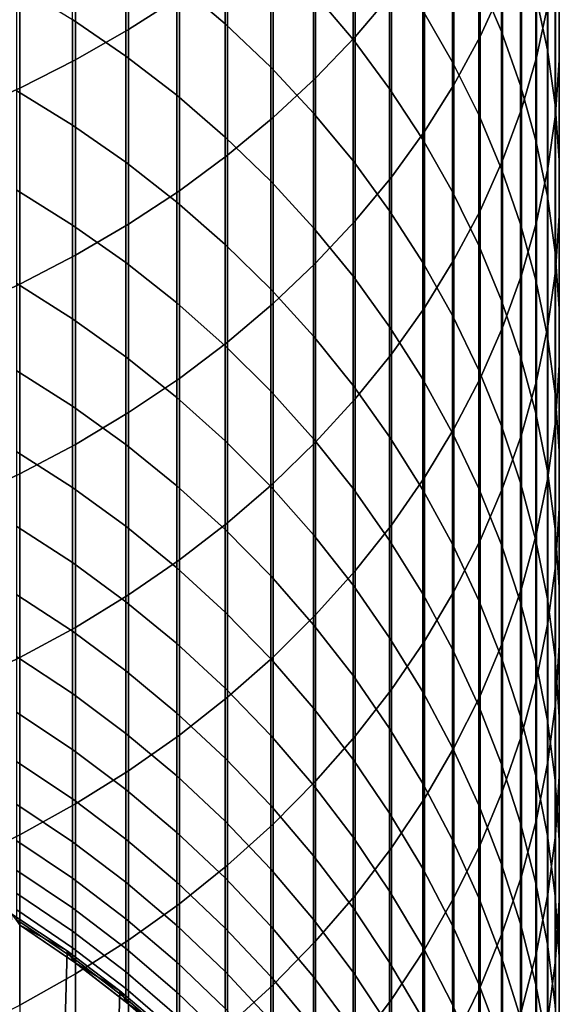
# Model space of a CAD drawing. Header units: metres. Extents: x -28 to 70, y -212 to 28.
# Tile 42 of 239: x 6.46 to 11.95, y -190.76 to -180.75. Entities that reach past the tile are written whole.
import ezdxf

# ---------------------------------------------------------------- set-up
doc = ezdxf.new("R2010")
doc.units = ezdxf.units.M
doc.layers.add('solid_10_261_102_XXX', color=7, linetype='CONTINUOUS')

msp = doc.modelspace()

# ---------------------------------------------------------------- linework, layer by layer
at = {"layer": 'solid_10_261_102_XXX'}
for points in [[(7.57031, -178.815155, 389.949921), (7.57031, -180.852112, 387.76889), (8.086323, -180.520752, 387.467773), (8.086323, -178.492142, 389.639893)], [(9.870549, -178.99437, 386.08078), (9.870549, -180.925568, 383.896271), (10.239358, -180.489563, 383.521332), (10.239358, -178.568756, 385.694031)], [(11.14072, -179.095886, 382.322754), (11.14072, -180.924393, 380.136871), (11.369547, -180.425064, 379.730652), (11.369547, -178.607834, 381.903015)], [(7.029555, -179.116364, 390.239044), (7.029555, -181.161102, 388.049652), (7.57031, -180.852112, 387.76889), (7.57031, -178.815155, 389.949921)], [(11.358356, -179.41423, 368.746918), (11.358356, -180.871811, 366.557404), (11.127584, -180.331741, 366.208435), (11.127584, -178.883896, 368.383301)], [(11.715095, -179.40007, 378.896759), (11.715095, -181.134903, 376.703857), (11.830687, -180.601181, 376.293365), (11.830687, -178.877777, 378.471832)], [(9.469481, -179.403671, 386.452728), (9.469481, -181.344879, 384.256897), (9.870549, -180.925568, 383.896271), (9.870549, -178.99437, 386.08078)], [(11.825533, -179.509979, 372.067383), (11.825533, -181.058228, 369.874023), (11.707903, -180.503174, 369.4935), (11.707903, -178.965546, 371.671814)], [(11.945621, -179.522415, 375.463623), (11.945621, -181.163422, 373.268677), (11.944586, -180.610718, 372.867126), (11.944586, -178.980896, 375.047119)], [(6.465825, -179.394775, 390.506287), (6.465825, -181.446716, 388.309204), (7.029555, -181.161102, 388.049652), (7.029555, -179.116364, 390.239044)], [(10.875484, -179.573212, 382.733246), (10.875484, -181.412766, 380.53421), (11.14072, -180.924393, 380.136871), (11.14072, -179.095886, 382.322754)], [(8.550674, -179.580811, 359.76416), (8.550674, -180.792969, 357.573456), (8.059649, -180.374252, 357.349182), (8.059649, -179.168381, 359.528534)], [(9.850112, -179.660995, 362.74292), (9.850112, -180.954483, 360.54892), (9.447371, -180.475327, 360.275177), (9.447371, -179.189499, 362.456207)], [(10.860441, -179.803619, 365.867157), (10.860441, -181.182388, 363.668121), (10.557803, -180.659073, 363.349884), (10.557803, -179.2892, 365.53476)], [(5.880963, -179.649506, 390.750763), (5.880963, -181.708023, 388.546631), (6.465825, -181.446716, 388.309204), (6.465825, -179.394775, 390.506287)], [(9.037462, -179.795349, 386.808624), (9.037462, -181.74614, 384.60199), (9.469481, -181.344879, 384.256897), (9.469481, -179.403671, 386.452728)], [(11.552008, -179.95459, 369.117371), (11.552008, -181.422073, 366.912964), (11.358356, -180.871811, 366.557404), (11.358356, -179.41423, 368.746918)], [(11.561213, -179.916397, 379.316803), (11.561213, -181.662506, 377.10965), (11.715095, -181.134903, 376.703857), (11.715095, -179.40007, 378.896759)], [(11.904513, -180.058975, 372.466248), (11.904513, -181.617905, 370.257751), (11.825533, -181.058228, 369.874023), (11.825533, -179.509979, 372.067383)], [(11.907613, -180.06311, 375.879486), (11.907613, -181.715256, 373.669617), (11.945621, -181.163422, 373.268677), (11.945621, -179.522415, 375.463623)], [(7.542284, -179.980957, 357.13855), (7.542284, -181.121246, 354.937897), (7.000267, -180.74942, 354.751617), (7.000267, -179.614365, 356.9422)], [(9.013752, -180.016937, 360.013306), (9.013752, -181.235733, 357.810608), (8.550674, -180.792969, 357.573456), (8.550674, -179.580811, 359.76416)], [(10.574701, -180.038284, 383.133209), (10.574701, -181.88858, 380.921295), (10.875484, -181.412766, 380.53421), (10.875484, -179.573212, 382.733246)], [(10.22066, -180.151398, 363.041138), (10.22066, -181.452835, 360.833649), (9.850112, -180.954483, 360.54892), (9.850112, -179.660995, 362.74292)], [(8.575907, -180.168121, 387.147339), (8.575907, -182.128021, 384.930389), (9.037462, -181.74614, 384.60199), (9.037462, -179.795349, 386.808624)], [(11.127584, -180.331741, 366.208435), (11.127584, -181.719635, 363.994812), (10.860441, -181.182388, 363.668121), (10.860441, -179.803619, 365.867157)], [(11.369547, -180.425064, 379.730652), (11.369547, -182.182281, 377.50943), (11.561213, -181.662506, 377.10965), (11.561213, -179.916397, 379.316803)], [(11.707903, -180.503174, 369.4935), (11.707903, -181.980743, 367.273956), (11.552008, -181.422073, 366.912964), (11.552008, -179.95459, 369.117371)], [(8.059649, -180.374252, 357.349182), (8.059649, -181.520142, 355.137726), (7.542284, -181.121246, 354.937897), (7.542284, -179.980957, 357.13855)], [(9.447371, -180.475327, 360.275177), (9.447371, -181.701111, 358.059875), (9.013752, -181.235733, 357.810608), (9.013752, -180.016937, 360.013306)], [(10.239358, -180.489563, 383.521332), (10.239358, -182.350296, 381.296936), (10.574701, -181.88858, 380.921295), (10.574701, -180.038284, 383.133209)], [(11.944586, -180.610718, 372.867126), (11.944586, -182.180389, 370.643402), (11.904513, -181.617905, 370.257751), (11.904513, -180.058975, 372.466248)], [(10.557803, -180.659073, 363.349884), (10.557803, -181.968765, 361.128387), (10.22066, -181.452835, 360.833649), (10.22066, -180.151398, 363.041138)], [(11.830687, -180.601181, 376.293365), (11.830687, -182.26445, 374.068604), (11.907613, -181.715256, 373.669617), (11.907613, -180.06311, 375.879486)], [(8.086323, -180.520752, 387.467773), (8.086323, -182.489273, 385.241089), (8.575907, -182.128021, 384.930389), (8.575907, -180.168121, 387.147339)], [(11.358356, -180.871811, 366.557404), (11.358356, -182.269043, 364.328918), (11.127584, -181.719635, 363.994812), (11.127584, -180.331741, 366.208435)], [(7.000267, -180.74942, 354.751617), (7.000267, -181.824219, 352.530884), (6.435371, -181.476135, 352.368256), (6.435371, -180.405914, 354.579529)], [(8.550674, -180.792969, 357.573456), (8.550674, -181.944824, 355.350464), (8.059649, -181.520142, 355.137726), (8.059649, -180.374252, 357.349182)], [(11.14072, -180.924393, 380.136871), (11.14072, -182.69252, 377.901886), (11.369547, -182.182281, 377.50943), (11.369547, -180.425064, 379.730652)], [(7.57031, -180.852112, 387.76889), (7.57031, -182.828735, 385.53302), (8.086323, -182.489273, 385.241089), (8.086323, -180.520752, 387.467773)], [(9.850112, -180.954483, 360.54892), (9.850112, -182.187561, 358.320404), (9.447371, -181.701111, 358.059875), (9.447371, -180.475327, 360.275177)], [(9.870549, -180.925568, 383.896271), (9.870549, -182.796387, 381.659851), (10.239358, -182.350296, 381.296936), (10.239358, -180.489563, 383.521332)], [(11.825533, -181.058228, 369.874023), (11.825533, -182.545975, 367.639221), (11.707903, -181.980743, 367.273956), (11.707903, -180.503174, 369.4935)], [(10.860441, -181.182388, 363.668121), (10.860441, -182.50058, 361.43222), (10.557803, -181.968765, 361.128387), (10.557803, -180.659073, 363.349884)], [(11.715095, -181.134903, 376.703857), (11.715095, -182.809174, 374.464386), (11.830687, -182.26445, 374.068604), (11.830687, -180.601181, 376.293365)], [(11.945621, -181.163422, 373.268677), (11.945621, -182.743851, 371.029724), (11.944586, -182.180389, 370.643402), (11.944586, -180.610718, 372.867126)], [(7.542284, -181.121246, 354.937897), (7.542284, -182.200989, 352.706909), (7.000267, -181.824219, 352.530884), (7.000267, -180.74942, 354.751617)], [(7.029555, -181.161102, 388.049652), (7.029555, -183.145279, 385.805237), (7.57031, -182.828735, 385.53302), (7.57031, -180.852112, 387.76889)], [(9.013752, -181.235733, 357.810608), (9.013752, -182.393906, 355.575439), (8.550674, -181.944824, 355.350464), (8.550674, -180.792969, 357.573456)], [(9.469481, -181.344879, 384.256897), (9.469481, -183.225388, 382.008881), (9.870549, -182.796387, 381.659851), (9.870549, -180.925568, 383.896271)], [(10.22066, -181.452835, 360.833649), (10.22066, -182.693512, 358.5914), (9.850112, -182.187561, 358.320404), (9.850112, -180.954483, 360.54892)], [(10.875484, -181.412766, 380.53421), (10.875484, -183.191559, 378.285706), (11.14072, -182.69252, 377.901886), (11.14072, -180.924393, 380.136871)], [(11.552008, -181.422073, 366.912964), (11.552008, -182.828812, 364.669312), (11.358356, -182.269043, 364.328918), (11.358356, -180.871811, 366.557404)], [(11.904513, -181.617905, 370.257751), (11.904513, -183.115921, 368.007507), (11.825533, -182.545975, 367.639221), (11.825533, -181.058228, 369.874023)], [(8.059649, -181.520142, 355.137726), (8.059649, -182.605194, 352.895782), (7.542284, -182.200989, 352.706909), (7.542284, -181.121246, 354.937897)], [(11.561213, -181.662506, 377.10965), (11.561213, -183.347672, 374.855621), (11.715095, -182.809174, 374.464386), (11.715095, -181.134903, 376.703857)], [(6.465825, -181.446716, 388.309204), (6.465825, -183.437866, 386.056885), (7.029555, -183.145279, 385.805237), (7.029555, -181.161102, 388.049652)], [(9.447371, -181.701111, 358.059875), (9.447371, -182.865921, 355.81189), (9.013752, -182.393906, 355.575439), (9.013752, -181.235733, 357.810608)], [(11.127584, -181.719635, 363.994812), (11.127584, -183.046539, 361.74411), (10.860441, -182.50058, 361.43222), (10.860441, -181.182388, 363.668121)], [(11.907613, -181.715256, 373.669617), (11.907613, -183.306442, 371.415436), (11.945621, -182.743851, 371.029724), (11.945621, -181.163422, 373.268677)], [(9.037462, -181.74614, 384.60199), (9.037462, -183.635925, 382.342865), (9.469481, -183.225388, 382.008881), (9.469481, -181.344879, 384.256897)], [(5.880963, -181.708023, 388.546631), (5.880963, -183.705566, 386.287079), (6.465825, -183.437866, 386.056885), (6.465825, -181.446716, 388.309204)], [(10.557803, -181.968765, 361.128387), (10.557803, -183.2173, 358.871948), (10.22066, -182.693512, 358.5914), (10.22066, -181.452835, 360.833649)], [(10.574701, -181.88858, 380.921295), (10.574701, -183.67778, 378.659668), (10.875484, -183.191559, 378.285706), (10.875484, -181.412766, 380.53421)], [(11.707903, -181.980743, 367.273956), (11.707903, -183.397125, 365.014923), (11.552008, -182.828812, 364.669312), (11.552008, -181.422073, 366.912964)], [(7.000267, -181.824219, 352.530884), (7.000267, -182.837967, 350.281616), (6.435371, -182.485565, 350.12854), (6.435371, -181.476135, 352.368256)], [(8.550674, -181.944824, 355.350464), (8.550674, -183.035538, 353.096832), (8.059649, -182.605194, 352.895782), (8.059649, -181.520142, 355.137726)], [(11.944586, -182.180389, 370.643402), (11.944586, -183.688736, 368.377625), (11.904513, -183.115921, 368.007507), (11.904513, -181.617905, 370.257751)], [(8.575907, -182.128021, 384.930389), (8.575907, -184.026627, 382.660736), (9.037462, -183.635925, 382.342865), (9.037462, -181.74614, 384.60199)], [(9.850112, -182.187561, 358.320404), (9.850112, -183.359299, 356.059052), (9.447371, -182.865921, 355.81189), (9.447371, -181.701111, 358.059875)], [(11.358356, -182.269043, 364.328918), (11.358356, -183.604874, 362.06308), (11.127584, -183.046539, 361.74411), (11.127584, -181.719635, 363.994812)], [(11.369547, -182.182281, 377.50943), (11.369547, -183.878174, 375.241058), (11.561213, -183.347672, 374.855621), (11.561213, -181.662506, 377.10965)], [(11.830687, -182.26445, 374.068604), (11.830687, -183.866318, 371.799286), (11.907613, -183.306442, 371.415436), (11.907613, -181.715256, 373.669617)], [(7.542284, -182.200989, 352.706909), (7.542284, -183.219391, 350.447296), (7.000267, -182.837967, 350.281616), (7.000267, -181.824219, 352.530884)], [(9.013752, -182.393906, 355.575439), (9.013752, -183.490601, 353.309479), (8.550674, -183.035538, 353.096832), (8.550674, -181.944824, 355.350464)], [(10.239358, -182.350296, 381.296936), (10.239358, -184.149582, 379.022552), (10.574701, -183.67778, 378.659668), (10.574701, -181.88858, 380.921295)], [(10.860441, -182.50058, 361.43222), (10.860441, -183.757202, 359.161133), (10.557803, -183.2173, 358.871948), (10.557803, -181.968765, 361.128387)], [(11.825533, -182.545975, 367.639221), (11.825533, -183.972122, 365.364594), (11.707903, -183.397125, 365.014923), (11.707903, -181.980743, 367.273956)], [(8.086323, -182.489273, 385.241089), (8.086323, -184.39624, 382.961426), (8.575907, -184.026627, 382.660736), (8.575907, -182.128021, 384.930389)], [(8.059649, -182.605194, 352.895782), (8.059649, -183.628616, 350.625031), (7.542284, -183.219391, 350.447296), (7.542284, -182.200989, 352.706909)], [(10.22066, -182.693512, 358.5914), (10.22066, -183.872467, 356.316132), (9.850112, -183.359299, 356.059052), (9.850112, -182.187561, 358.320404)], [(11.14072, -182.69252, 377.901886), (11.14072, -184.398941, 375.619415), (11.369547, -183.878174, 375.241058), (11.369547, -182.182281, 377.50943)], [(11.945621, -182.743851, 371.029724), (11.945621, -184.262543, 368.748413), (11.944586, -183.688736, 368.377625), (11.944586, -182.180389, 370.643402)], [(9.870549, -182.796387, 381.659851), (9.870549, -184.605408, 379.373138), (10.239358, -184.149582, 379.022552), (10.239358, -182.350296, 381.296936)], [(11.552008, -182.828812, 364.669312), (11.552008, -184.173737, 362.388062), (11.358356, -183.604874, 362.06308), (11.358356, -182.269043, 364.328918)], [(11.715095, -182.809174, 374.464386), (11.715095, -184.421661, 372.180023), (11.830687, -183.866318, 371.799286), (11.830687, -182.26445, 374.068604)], [(9.447371, -182.865921, 355.81189), (9.447371, -183.968887, 353.532928), (9.013752, -183.490601, 353.309479), (9.013752, -182.393906, 355.575439)], [(7.000267, -182.837967, 350.281616), (7.000267, -183.789886, 348.005463), (6.435371, -183.433426, 347.862091), (6.435371, -182.485565, 350.12854)], [(7.57031, -182.828735, 385.53302), (7.57031, -184.743546, 383.243988), (8.086323, -184.39624, 382.961426), (8.086323, -182.489273, 385.241089)], [(11.127584, -183.046539, 361.74411), (11.127584, -184.311493, 359.458008), (10.860441, -183.757202, 359.161133), (10.860441, -182.50058, 361.43222)], [(11.904513, -183.115921, 368.007507), (11.904513, -184.551926, 365.717163), (11.825533, -183.972122, 365.364594), (11.825533, -182.545975, 367.639221)], [(8.550674, -183.035538, 353.096832), (8.550674, -184.064285, 350.81427), (8.059649, -183.628616, 350.625031), (8.059649, -182.605194, 352.895782)], [(10.557803, -183.2173, 358.871948), (10.557803, -184.403717, 356.582245), (10.22066, -183.872467, 356.316132), (10.22066, -182.693512, 358.5914)], [(10.875484, -183.191559, 378.285706), (10.875484, -184.908279, 375.989471), (11.14072, -184.398941, 375.619415), (11.14072, -182.69252, 377.901886)], [(11.907613, -183.306442, 371.415436), (11.907613, -184.835449, 369.118622), (11.945621, -184.262543, 368.748413), (11.945621, -182.743851, 371.029724)], [(7.542284, -183.219391, 350.447296), (7.542284, -184.175705, 348.160675), (7.000267, -183.789886, 348.005463), (7.000267, -182.837967, 350.281616)], [(7.029555, -183.145279, 385.805237), (7.029555, -185.067398, 383.507477), (7.57031, -184.743546, 383.243988), (7.57031, -182.828735, 385.53302)], [(9.469481, -183.225388, 382.008881), (9.469481, -185.043793, 379.710327), (9.870549, -184.605408, 379.373138), (9.870549, -182.796387, 381.659851)], [(11.707903, -183.397125, 365.014923), (11.707903, -184.751282, 362.718018), (11.552008, -184.173737, 362.388062), (11.552008, -182.828812, 364.669312)], [(11.561213, -183.347672, 374.855621), (11.561213, -184.970627, 372.556396), (11.715095, -184.421661, 372.180023), (11.715095, -182.809174, 374.464386)], [(9.850112, -183.359299, 356.059052), (9.850112, -184.468842, 353.766541), (9.447371, -183.968887, 353.532928), (9.447371, -182.865921, 355.81189)], [(9.013752, -183.490601, 353.309479), (9.013752, -184.524979, 351.014374), (8.550674, -184.064285, 350.81427), (8.550674, -183.035538, 353.096832)], [(11.358356, -183.604874, 362.06308), (11.358356, -184.878311, 359.761597), (11.127584, -184.311493, 359.458008), (11.127584, -183.046539, 361.74411)], [(6.465825, -183.437866, 386.056885), (6.465825, -185.36676, 383.751007), (7.029555, -185.067398, 383.507477), (7.029555, -183.145279, 385.805237)], [(11.944586, -183.688736, 368.377625), (11.944586, -185.134628, 366.071533), (11.904513, -184.551926, 365.717163), (11.904513, -183.115921, 368.007507)], [(8.059649, -183.628616, 350.625031), (8.059649, -184.58963, 348.327179), (7.542284, -184.175705, 348.160675), (7.542284, -183.219391, 350.447296)], [(9.037462, -183.635925, 382.342865), (9.037462, -185.463287, 380.03299), (9.469481, -185.043793, 379.710327), (9.469481, -183.225388, 382.008881)], [(10.860441, -183.757202, 359.161133), (10.860441, -184.951324, 356.856598), (10.557803, -184.403717, 356.582245), (10.557803, -183.2173, 358.871948)], [(10.574701, -183.67778, 378.659668), (10.574701, -185.404526, 376.350037), (10.875484, -184.908279, 375.989471), (10.875484, -183.191559, 378.285706)], [(10.22066, -183.872467, 356.316132), (10.22066, -184.988831, 354.009491), (9.850112, -184.468842, 353.766541), (9.850112, -183.359299, 356.059052)], [(11.369547, -183.878174, 375.241058), (11.369547, -185.511459, 372.927216), (11.561213, -184.970627, 372.556396), (11.561213, -183.347672, 374.855621)], [(11.830687, -183.866318, 371.799286), (11.830687, -185.405609, 369.48703), (11.907613, -184.835449, 369.118622), (11.907613, -183.306442, 371.415436)], [(5.880963, -183.705566, 386.287079), (5.880963, -185.64064, 383.973846), (6.465825, -185.36676, 383.751007), (6.465825, -183.437866, 386.056885)], [(7.000267, -183.789886, 348.005463), (7.000267, -184.679276, 345.704193), (6.435371, -184.319046, 345.570587), (6.435371, -183.433426, 347.862091)], [(11.825533, -183.972122, 365.364594), (11.825533, -185.335617, 363.051849), (11.707903, -184.751282, 362.718018), (11.707903, -183.397125, 365.014923)], [(9.447371, -183.968887, 353.532928), (9.447371, -185.009186, 351.224701), (9.013752, -184.524979, 351.014374), (9.013752, -183.490601, 353.309479)], [(8.550674, -184.064285, 350.81427), (8.550674, -185.030304, 348.504456), (8.059649, -184.58963, 348.327179), (8.059649, -183.628616, 350.625031)], [(8.575907, -184.026627, 382.660736), (8.575907, -185.862534, 380.340057), (9.037462, -185.463287, 380.03299), (9.037462, -183.635925, 382.342865)], [(11.552008, -184.173737, 362.388062), (11.552008, -185.455841, 360.070953), (11.358356, -184.878311, 359.761597), (11.358356, -183.604874, 362.06308)], [(10.239358, -184.149582, 379.022552), (10.239358, -185.886063, 376.69989), (10.574701, -185.404526, 376.350037), (10.574701, -183.67778, 378.659668)], [(11.127584, -184.311493, 359.458008), (11.127584, -185.513504, 357.138214), (10.860441, -184.951324, 356.856598), (10.860441, -183.757202, 359.161133)], [(11.945621, -184.262543, 368.748413), (11.945621, -185.718353, 366.426483), (11.944586, -185.134628, 366.071533), (11.944586, -183.688736, 368.377625)], [(7.542284, -184.175705, 348.160675), (7.542284, -185.069183, 345.848785), (7.000267, -184.679276, 345.704193), (7.000267, -183.789886, 348.005463)], [(10.557803, -184.403717, 356.582245), (10.557803, -185.527161, 354.261017), (10.22066, -184.988831, 354.009491), (10.22066, -183.872467, 356.316132)], [(11.14072, -184.398941, 375.619415), (11.14072, -186.042374, 373.291199), (11.369547, -185.511459, 372.927216), (11.369547, -183.878174, 375.241058)], [(11.715095, -184.421661, 372.180023), (11.715095, -185.97113, 369.852478), (11.830687, -185.405609, 369.48703), (11.830687, -183.866318, 371.799286)], [(8.086323, -184.39624, 382.961426), (8.086323, -186.240219, 380.630554), (8.575907, -185.862534, 380.340057), (8.575907, -184.026627, 382.660736)], [(9.850112, -184.468842, 353.766541), (9.850112, -185.51535, 351.44455), (9.447371, -185.009186, 351.224701), (9.447371, -183.968887, 353.532928)], [(11.904513, -184.551926, 365.717163), (11.904513, -185.92482, 363.388458), (11.825533, -185.335617, 363.051849), (11.825533, -183.972122, 365.364594)], [(9.013752, -184.524979, 351.014374), (9.013752, -185.496292, 348.691895), (8.550674, -185.030304, 348.504456), (8.550674, -184.064285, 350.81427)], [(9.870549, -184.605408, 379.373138), (9.870549, -186.351303, 377.037903), (10.239358, -185.886063, 376.69989), (10.239358, -184.149582, 379.022552)], [(8.059649, -184.58963, 348.327179), (8.059649, -185.487503, 346.003937), (7.542284, -185.069183, 345.848785), (7.542284, -184.175705, 348.160675)], [(11.707903, -184.751282, 362.718018), (11.707903, -186.042175, 360.384979), (11.552008, -185.455841, 360.070953), (11.552008, -184.173737, 362.388062)], [(7.000267, -184.679276, 345.704193), (7.000267, -185.505478, 343.379486), (6.435371, -185.141739, 343.255768), (6.435371, -184.319046, 345.570587)], [(11.358356, -184.878311, 359.761597), (11.358356, -186.088425, 357.426208), (11.127584, -185.513504, 357.138214), (11.127584, -184.311493, 359.458008)], [(11.907613, -184.835449, 369.118622), (11.907613, -186.301163, 366.780884), (11.945621, -185.718353, 366.426483), (11.945621, -184.262543, 368.748413)], [(7.57031, -184.743546, 383.243988), (7.57031, -186.595108, 380.903503), (8.086323, -186.240219, 380.630554), (8.086323, -184.39624, 382.961426)], [(10.860441, -184.951324, 356.856598), (10.860441, -186.082062, 354.520264), (10.557803, -185.527161, 354.261017), (10.557803, -184.403717, 356.582245)], [(10.875484, -184.908279, 375.989471), (10.875484, -186.56163, 373.647217), (11.14072, -186.042374, 373.291199), (11.14072, -184.398941, 375.619415)], [(11.561213, -184.970627, 372.556396), (11.561213, -186.530197, 370.213715), (11.715095, -185.97113, 369.852478), (11.715095, -184.421661, 372.180023)], [(9.447371, -185.009186, 351.224701), (9.447371, -185.986069, 348.888916), (9.013752, -185.496292, 348.691895), (9.013752, -184.524979, 351.014374)], [(10.22066, -184.988831, 354.009491), (10.22066, -186.041779, 351.673218), (9.850112, -185.51535, 351.44455), (9.850112, -184.468842, 353.766541)], [(11.944586, -185.134628, 366.071533), (11.944586, -186.516998, 363.726776), (11.904513, -185.92482, 363.388458), (11.904513, -184.551926, 365.717163)], [(8.550674, -185.030304, 348.504456), (8.550674, -185.932861, 346.169098), (8.059649, -185.487503, 346.003937), (8.059649, -184.58963, 348.327179)], [(9.469481, -185.043793, 379.710327), (9.469481, -186.798737, 377.362976), (9.870549, -186.351303, 377.037903), (9.870549, -184.605408, 379.373138)], [(7.542284, -185.069183, 345.848785), (7.542284, -185.8992, 343.513367), (7.000267, -185.505478, 343.379486), (7.000267, -184.679276, 345.704193)], [(7.029555, -185.067398, 383.507477), (7.029555, -186.926056, 381.158051), (7.57031, -186.595108, 380.903503), (7.57031, -184.743546, 383.243988)], [(11.825533, -185.335617, 363.051849), (11.825533, -186.635422, 360.702728), (11.707903, -186.042175, 360.384979), (11.707903, -184.751282, 362.718018)], [(11.830687, -185.405609, 369.48703), (11.830687, -186.881165, 367.133606), (11.907613, -186.301163, 366.780884), (11.907613, -184.835449, 369.118622)], [(10.574701, -185.404526, 376.350037), (10.574701, -187.067551, 373.994049), (10.875484, -186.56163, 373.647217), (10.875484, -184.908279, 375.989471)], [(11.127584, -185.513504, 357.138214), (11.127584, -186.651718, 354.786438), (10.860441, -186.082062, 354.520264), (10.860441, -184.951324, 356.856598)], [(11.552008, -185.455841, 360.070953), (11.552008, -186.674179, 357.719666), (11.358356, -186.088425, 357.426208), (11.358356, -184.878311, 359.761597)], [(9.013752, -185.496292, 348.691895), (9.013752, -186.403793, 346.34375), (8.550674, -185.932861, 346.169098), (8.550674, -185.030304, 348.504456)], [(9.037462, -185.463287, 380.03299), (9.037462, -187.226883, 377.674042), (9.469481, -186.798737, 377.362976), (9.469481, -185.043793, 379.710327)], [(9.850112, -185.51535, 351.44455), (9.850112, -186.498032, 349.094849), (9.447371, -185.986069, 348.888916), (9.447371, -185.009186, 351.224701)], [(10.557803, -185.527161, 354.261017), (10.557803, -186.586777, 351.909943), (10.22066, -186.041779, 351.673218), (10.22066, -184.988831, 354.009491)], [(11.369547, -185.511459, 372.927216), (11.369547, -187.080948, 370.569611), (11.561213, -186.530197, 370.213715), (11.561213, -184.970627, 372.556396)], [(7.000267, -185.505478, 343.379486), (7.000267, -186.267883, 341.033081), (6.435371, -185.900879, 340.919342), (6.435371, -185.141739, 343.255768)], [(6.465825, -185.36676, 383.751007), (6.465825, -187.231949, 381.393311), (7.029555, -186.926056, 381.158051), (7.029555, -185.067398, 383.507477)], [(8.059649, -185.487503, 346.003937), (8.059649, -186.321594, 343.657043), (7.542284, -185.8992, 343.513367), (7.542284, -185.069183, 345.848785)], [(11.945621, -185.718353, 366.426483), (11.945621, -187.110184, 364.065643), (11.944586, -186.516998, 363.726776), (11.944586, -185.134628, 366.071533)], [(11.904513, -185.92482, 363.388458), (11.904513, -187.233612, 361.023132), (11.825533, -186.635422, 360.702728), (11.825533, -185.335617, 363.051849)], [(5.880963, -185.64064, 383.973846), (5.880963, -187.51181, 381.608582), (6.465825, -187.231949, 381.393311), (6.465825, -185.36676, 383.751007)], [(10.239358, -185.886063, 376.69989), (10.239358, -187.558456, 374.330627), (10.574701, -187.067551, 373.994049), (10.574701, -185.404526, 376.350037)], [(11.707903, -186.042175, 360.384979), (11.707903, -187.268875, 358.017578), (11.552008, -186.674179, 357.719666), (11.552008, -185.455841, 360.070953)], [(11.715095, -185.97113, 369.852478), (11.715095, -187.456467, 367.483459), (11.830687, -186.881165, 367.133606), (11.830687, -185.405609, 369.48703)], [(7.542284, -185.8992, 343.513367), (7.542284, -186.6651, 341.156158), (7.000267, -186.267883, 341.033081), (7.000267, -185.505478, 343.379486)], [(8.550674, -185.932861, 346.169098), (8.550674, -186.771301, 343.809967), (8.059649, -186.321594, 343.657043), (8.059649, -185.487503, 346.003937)], [(8.575907, -185.862534, 380.340057), (8.575907, -187.634369, 377.970093), (9.037462, -187.226883, 377.674042), (9.037462, -185.463287, 380.03299)], [(9.447371, -185.986069, 348.888916), (9.447371, -186.898773, 346.527313), (9.013752, -186.403793, 346.34375), (9.013752, -185.496292, 348.691895)], [(10.22066, -186.041779, 351.673218), (10.22066, -187.030518, 349.309052), (9.850112, -186.498032, 349.094849), (9.850112, -185.51535, 351.44455)], [(10.860441, -186.082062, 354.520264), (10.860441, -187.148544, 352.153961), (10.557803, -186.586777, 351.909943), (10.557803, -185.527161, 354.261017)], [(11.358356, -186.088425, 357.426208), (11.358356, -187.234283, 355.058624), (11.127584, -186.651718, 354.786438), (11.127584, -185.513504, 357.138214)], [(11.14072, -186.042374, 373.291199), (11.14072, -187.621613, 370.918945), (11.369547, -187.080948, 370.569611), (11.369547, -185.511459, 372.927216)], [(11.907613, -186.301163, 366.780884), (11.907613, -187.702469, 364.404022), (11.945621, -187.110184, 364.065643), (11.945621, -185.718353, 366.426483)], [(7.000267, -186.267883, 341.033081), (7.000267, -186.965897, 338.666687), (6.435371, -186.595932, 338.563049), (6.435371, -185.900879, 340.919342)], [(8.059649, -186.321594, 343.657043), (8.059649, -187.091263, 341.288208), (7.542284, -186.6651, 341.156158), (7.542284, -185.8992, 343.513367)], [(8.086323, -186.240219, 380.630554), (8.086323, -188.019852, 378.250153), (8.575907, -187.634369, 377.970093), (8.575907, -185.862534, 380.340057)], [(9.013752, -186.403793, 346.34375), (9.013752, -187.246826, 343.97168), (8.550674, -186.771301, 343.809967), (8.550674, -185.932861, 346.169098)], [(9.870549, -186.351303, 377.037903), (9.870549, -188.032761, 374.655823), (10.239358, -187.558456, 374.330627), (10.239358, -185.886063, 376.69989)], [(11.944586, -186.516998, 363.726776), (11.944586, -187.834793, 361.345123), (11.904513, -187.233612, 361.023132), (11.904513, -185.92482, 363.388458)], [(9.850112, -186.498032, 349.094849), (9.850112, -187.416168, 346.719208), (9.447371, -186.898773, 346.527313), (9.447371, -185.986069, 348.888916)], [(10.557803, -186.586777, 351.909943), (10.557803, -187.581772, 349.530823), (10.22066, -187.030518, 349.309052), (10.22066, -186.041779, 351.673218)], [(10.875484, -186.56163, 373.647217), (10.875484, -188.150391, 371.260651), (11.14072, -187.621613, 370.918945), (11.14072, -186.042374, 373.291199)], [(11.561213, -186.530197, 370.213715), (11.561213, -188.025177, 367.829285), (11.715095, -187.456467, 367.483459), (11.715095, -185.97113, 369.852478)], [(11.825533, -186.635422, 360.702728), (11.825533, -187.870575, 358.319), (11.707903, -187.268875, 358.017578), (11.707903, -186.042175, 360.384979)], [(11.127584, -186.651718, 354.786438), (11.127584, -187.725266, 352.404449), (10.860441, -187.148544, 352.153961), (10.860441, -186.082062, 354.520264)], [(11.552008, -186.674179, 357.719666), (11.552008, -187.827835, 355.335968), (11.358356, -187.234283, 355.058624), (11.358356, -186.088425, 357.426208)], [(7.57031, -186.595108, 380.903503), (7.57031, -188.382065, 378.513336), (8.086323, -188.019852, 378.250153), (8.086323, -186.240219, 380.630554)], [(7.542284, -186.6651, 341.156158), (7.542284, -187.366333, 338.7789), (7.000267, -186.965897, 338.666687), (7.000267, -186.267883, 341.033081)], [(8.550674, -186.771301, 343.809967), (8.550674, -187.544983, 341.428833), (8.059649, -187.091263, 341.288208), (8.059649, -186.321594, 343.657043)], [(9.469481, -186.798737, 377.362976), (9.469481, -188.488892, 374.968536), (9.870549, -188.032761, 374.655823), (9.870549, -186.351303, 377.037903)], [(11.830687, -186.881165, 367.133606), (11.830687, -188.291885, 364.740753), (11.907613, -187.702469, 364.404022), (11.907613, -186.301163, 366.780884)], [(9.447371, -186.898773, 346.527313), (9.447371, -187.746628, 344.141663), (9.013752, -187.246826, 343.97168), (9.013752, -186.403793, 346.34375)], [(10.22066, -187.030518, 349.309052), (10.22066, -187.9543, 346.918762), (9.850112, -187.416168, 346.719208), (9.850112, -186.498032, 349.094849)], [(10.574701, -187.067551, 373.994049), (10.574701, -188.665588, 371.593567), (10.875484, -188.150391, 371.260651), (10.875484, -186.56163, 373.647217)], [(11.369547, -187.080948, 370.569611), (11.369547, -188.585449, 368.170013), (11.561213, -188.025177, 367.829285), (11.561213, -186.530197, 370.213715)], [(11.945621, -187.110184, 364.065643), (11.945621, -188.437027, 361.667694), (11.944586, -187.834793, 361.345123), (11.944586, -186.516998, 363.726776)], [(7.000267, -186.965897, 338.666687), (7.000267, -187.599014, 336.282166), (6.435371, -187.226364, 336.188629), (6.435371, -186.595932, 338.563049)], [(7.029555, -186.926056, 381.158051), (7.029555, -188.719833, 378.758728), (7.57031, -188.382065, 378.513336), (7.57031, -186.595108, 380.903503)], [(10.860441, -187.148544, 352.153961), (10.860441, -188.150009, 349.759399), (10.557803, -187.581772, 349.530823), (10.557803, -186.586777, 351.909943)], [(11.358356, -187.234283, 355.058624), (11.358356, -188.315048, 352.660645), (11.127584, -187.725266, 352.404449), (11.127584, -186.651718, 354.786438)], [(11.904513, -187.233612, 361.023132), (11.904513, -188.477295, 358.622925), (11.825533, -187.870575, 358.319), (11.825533, -186.635422, 360.702728)], [(8.059649, -187.091263, 341.288208), (8.059649, -187.795959, 338.899261), (7.542284, -187.366333, 338.7789), (7.542284, -186.6651, 341.156158)], [(11.707903, -187.268875, 358.017578), (11.707903, -188.43045, 355.617523), (11.552008, -187.827835, 355.335968), (11.552008, -186.674179, 357.719666)], [(9.013752, -187.246826, 343.97168), (9.013752, -188.02475, 341.577484), (8.550674, -187.544983, 341.428833), (8.550674, -186.771301, 343.809967)], [(9.037462, -187.226883, 377.674042), (9.037462, -188.925385, 375.267822), (9.469481, -188.488892, 374.968536), (9.469481, -186.798737, 377.362976)], [(6.465825, -187.231949, 381.393311), (6.465825, -189.032043, 378.985565), (7.029555, -188.719833, 378.758728), (7.029555, -186.926056, 381.158051)], [(9.850112, -187.416168, 346.719208), (9.850112, -188.269073, 344.319366), (9.447371, -187.746628, 344.141663), (9.447371, -186.898773, 346.527313)], [(11.715095, -187.456467, 367.483459), (11.715095, -188.876526, 365.074768), (11.830687, -188.291885, 364.740753), (11.830687, -186.881165, 367.133606)], [(7.542284, -187.366333, 338.7789), (7.542284, -188.00238, 336.383362), (7.000267, -187.599014, 336.282166), (7.000267, -186.965897, 338.666687)], [(10.557803, -187.581772, 349.530823), (10.557803, -188.511414, 347.125397), (10.22066, -187.9543, 346.918762), (10.22066, -187.030518, 349.309052)], [(8.550674, -187.544983, 341.428833), (8.550674, -188.253326, 339.027435), (8.059649, -187.795959, 338.899261), (8.059649, -187.091263, 341.288208)], [(10.239358, -187.558456, 374.330627), (10.239358, -189.165512, 371.916595), (10.574701, -188.665588, 371.593567), (10.574701, -187.067551, 373.994049)], [(11.127584, -187.725266, 352.404449), (11.127584, -188.733353, 349.994049), (10.860441, -188.150009, 349.759399), (10.860441, -187.148544, 352.153961)], [(11.14072, -187.621613, 370.918945), (11.14072, -189.135452, 368.504456), (11.369547, -188.585449, 368.170013), (11.369547, -187.080948, 370.569611)], [(11.907613, -187.702469, 364.404022), (11.907613, -189.03833, 361.989746), (11.945621, -188.437027, 361.667694), (11.945621, -187.110184, 364.065643)], [(5.880963, -187.51181, 381.608582), (5.880963, -189.317688, 379.193085), (6.465825, -189.032043, 378.985565), (6.465825, -187.231949, 381.393311)], [(7.000267, -187.599014, 336.282166), (7.000267, -188.166779, 333.881195), (6.435371, -187.791702, 333.797913), (6.435371, -187.226364, 336.188629)], [(8.575907, -187.634369, 377.970093), (8.575907, -189.340805, 375.552612), (9.037462, -188.925385, 375.267822), (9.037462, -187.226883, 377.674042)], [(9.447371, -187.746628, 344.141663), (9.447371, -188.529007, 341.733765), (9.013752, -188.02475, 341.577484), (9.013752, -187.246826, 343.97168)], [(11.552008, -187.827835, 355.335968), (11.552008, -188.915955, 352.921661), (11.358356, -188.315048, 352.660645), (11.358356, -187.234283, 355.058624)], [(11.944586, -187.834793, 361.345123), (11.944586, -189.087051, 358.928375), (11.904513, -188.477295, 358.622925), (11.904513, -187.233612, 361.023132)], [(11.825533, -187.870575, 358.319), (11.825533, -189.040161, 355.902405), (11.707903, -188.43045, 355.617523), (11.707903, -187.268875, 358.017578)], [(8.059649, -187.795959, 338.899261), (8.059649, -188.43512, 336.491974), (7.542284, -188.00238, 336.383362), (7.542284, -187.366333, 338.7789)], [(10.22066, -187.9543, 346.918762), (10.22066, -188.812469, 344.50415), (9.850112, -188.269073, 344.319366), (9.850112, -187.416168, 346.719208)], [(11.561213, -188.025177, 367.829285), (11.561213, -189.454483, 365.404938), (11.715095, -188.876526, 365.074768), (11.715095, -187.456467, 367.483459)], [(9.013752, -188.02475, 341.577484), (9.013752, -188.736984, 339.162933), (8.550674, -188.253326, 339.027435), (8.550674, -187.544983, 341.428833)], [(9.870549, -188.032761, 374.655823), (9.870549, -189.648514, 372.228699), (10.239358, -189.165512, 371.916595), (10.239358, -187.558456, 374.330627)], [(7.542284, -188.00238, 336.383362), (7.542284, -188.572739, 333.971375), (7.000267, -188.166779, 333.881195), (7.000267, -187.599014, 336.282166)], [(8.086323, -188.019852, 378.250153), (8.086323, -189.733795, 375.822052), (8.575907, -189.340805, 375.552612), (8.575907, -187.634369, 377.970093)], [(10.860441, -188.150009, 349.759399), (10.860441, -189.085678, 347.338348), (10.557803, -188.511414, 347.125397), (10.557803, -187.581772, 349.530823)], [(10.875484, -188.150391, 371.260651), (10.875484, -189.67337, 368.831573), (11.14072, -189.135452, 368.504456), (11.14072, -187.621613, 370.918945)], [(9.850112, -188.269073, 344.319366), (9.850112, -189.056122, 341.897095), (9.447371, -188.529007, 341.733765), (9.447371, -187.746628, 344.141663)], [(11.358356, -188.315048, 352.660645), (11.358356, -189.32991, 350.234009), (11.127584, -188.733353, 349.994049), (11.127584, -187.725266, 352.404449)], [(11.830687, -188.291885, 364.740753), (11.830687, -189.636719, 362.310242), (11.907613, -189.03833, 361.989746), (11.907613, -187.702469, 364.404022)], [(7.000267, -188.166779, 333.881195), (7.000267, -188.668732, 331.465637), (6.435371, -188.291534, 331.392609), (6.435371, -187.791702, 333.797913)], [(8.550674, -188.253326, 339.027435), (8.550674, -188.895828, 336.607574), (8.059649, -188.43512, 336.491974), (8.059649, -187.795959, 338.899261)], [(11.707903, -188.43045, 355.617523), (11.707903, -189.526047, 353.186646), (11.552008, -188.915955, 352.921661), (11.552008, -187.827835, 355.335968)], [(11.945621, -188.437027, 361.667694), (11.945621, -189.697861, 359.234375), (11.944586, -189.087051, 358.928375), (11.944586, -187.834793, 361.345123)], [(10.557803, -188.511414, 347.125397), (10.557803, -189.375015, 344.695465), (10.22066, -188.812469, 344.50415), (10.22066, -187.9543, 346.918762)], [(11.904513, -188.477295, 358.622925), (11.904513, -189.654953, 356.189636), (11.825533, -189.040161, 355.902405), (11.825533, -187.870575, 358.319)], [(8.059649, -188.43512, 336.491974), (8.059649, -189.008286, 334.068085), (7.542284, -188.572739, 333.971375), (7.542284, -188.00238, 336.383362)], [(7.57031, -188.382065, 378.513336), (7.57031, -190.103058, 376.075226), (8.086323, -189.733795, 375.822052), (8.086323, -188.019852, 378.250153)], [(9.447371, -188.529007, 341.733765), (9.447371, -189.245331, 339.305359), (9.013752, -188.736984, 339.162933), (9.013752, -188.02475, 341.577484)], [(9.469481, -188.488892, 374.968536), (9.469481, -190.113022, 372.52887), (9.870549, -189.648514, 372.228699), (9.870549, -188.032761, 374.655823)], [(11.369547, -188.585449, 368.170013), (11.369547, -190.023849, 365.730225), (11.561213, -189.454483, 365.404938), (11.561213, -188.025177, 367.829285)], [(10.574701, -188.665588, 371.593567), (10.574701, -190.197479, 369.150299), (10.875484, -189.67337, 368.831573), (10.875484, -188.150391, 371.260651)], [(11.127584, -188.733353, 349.994049), (11.127584, -189.675217, 347.557007), (10.860441, -189.085678, 347.338348), (10.860441, -188.150009, 349.759399)], [(7.542284, -188.572739, 333.971375), (7.542284, -189.077011, 331.544678), (7.000267, -188.668732, 331.465637), (7.000267, -188.166779, 333.881195)], [(9.013752, -188.736984, 339.162933), (9.013752, -189.382996, 336.729828), (8.550674, -188.895828, 336.607574), (8.550674, -188.253326, 339.027435)], [(7.000267, -188.668732, 331.465637), (7.000267, -189.104523, 329.037262), (6.435371, -188.725464, 328.974579), (6.435371, -188.291534, 331.392609)], [(10.22066, -188.812469, 344.50415), (10.22066, -189.604355, 342.066986), (9.850112, -189.056122, 341.897095), (9.850112, -188.269073, 344.319366)], [(11.552008, -188.915955, 352.921661), (11.552008, -189.937729, 350.478516), (11.358356, -189.32991, 350.234009), (11.358356, -188.315048, 352.660645)], [(11.715095, -188.876526, 365.074768), (11.715095, -190.23027, 362.628174), (11.830687, -189.636719, 362.310242), (11.830687, -188.291885, 364.740753)], [(7.029555, -188.719833, 378.758728), (7.029555, -190.447403, 376.31131), (7.57031, -190.103058, 376.075226), (7.57031, -188.382065, 378.513336)], [(8.550674, -188.895828, 336.607574), (8.550674, -189.471985, 334.171082), (8.059649, -189.008286, 334.068085), (8.059649, -188.43512, 336.491974)], [(11.825533, -189.040161, 355.902405), (11.825533, -190.143295, 353.454773), (11.707903, -189.526047, 353.186646), (11.707903, -188.43045, 355.617523)], [(11.907613, -189.03833, 361.989746), (11.907613, -190.307739, 359.539886), (11.945621, -189.697861, 359.234375), (11.945621, -188.437027, 361.667694)], [(9.037462, -188.925385, 375.267822), (9.037462, -190.557541, 372.816071), (9.469481, -190.113022, 372.52887), (9.469481, -188.488892, 374.968536)], [(9.850112, -189.056122, 341.897095), (9.850112, -189.776703, 339.454254), (9.447371, -189.245331, 339.305359), (9.447371, -188.529007, 341.733765)], [(10.860441, -189.085678, 347.338348), (10.860441, -189.95488, 344.89267), (10.557803, -189.375015, 344.695465), (10.557803, -188.511414, 347.125397)], [(11.944586, -189.087051, 358.928375), (11.944586, -190.272827, 356.478333), (11.904513, -189.654953, 356.189636), (11.904513, -188.477295, 358.622925)], [(8.059649, -189.008286, 334.068085), (8.059649, -189.515045, 331.629486), (7.542284, -189.077011, 331.544678), (7.542284, -188.572739, 333.971375)], [(11.14072, -189.135452, 368.504456), (11.14072, -190.582779, 366.04953), (11.369547, -190.023849, 365.730225), (11.369547, -188.585449, 368.170013)], [(7.000267, -189.104523, 329.037262), (7.000267, -189.473831, 326.5979), (6.435371, -189.093201, 326.545563), (6.435371, -188.725464, 328.974579)], [(6.465825, -189.032043, 378.985565), (6.465825, -190.765701, 376.529541), (7.029555, -190.447403, 376.31131), (7.029555, -188.719833, 378.758728)], [(7.542284, -189.077011, 331.544678), (7.542284, -189.514816, 329.105133), (7.000267, -189.104523, 329.037262), (7.000267, -188.668732, 331.465637)], [(9.447371, -189.245331, 339.305359), (9.447371, -189.89505, 336.858307), (9.013752, -189.382996, 336.729828), (9.013752, -188.736984, 339.162933)], [(10.239358, -189.165512, 371.916595), (10.239358, -190.706024, 369.459564), (10.574701, -190.197479, 369.150299), (10.574701, -188.665588, 371.593567)], [(11.358356, -189.32991, 350.234009), (11.358356, -190.278107, 347.780579), (11.127584, -189.675217, 347.557007), (11.127584, -188.733353, 349.994049)], [(10.557803, -189.375015, 344.695465), (10.557803, -190.171906, 342.242859), (10.22066, -189.604355, 342.066986), (10.22066, -188.812469, 344.50415)], [(9.013752, -189.382996, 336.729828), (9.013752, -189.962311, 334.279968), (8.550674, -189.471985, 334.171082), (8.550674, -188.895828, 336.607574)], [(8.575907, -189.340805, 375.552612), (8.575907, -190.980576, 373.089447), (9.037462, -190.557541, 372.816071), (9.037462, -188.925385, 375.267822)], [(11.707903, -189.526047, 353.186646), (11.707903, -190.55481, 350.726746), (11.552008, -189.937729, 350.478516), (11.552008, -188.915955, 352.921661)], [(11.561213, -189.454483, 365.404938), (11.561213, -190.817017, 362.942444), (11.715095, -190.23027, 362.628174), (11.715095, -188.876526, 365.074768)], [(5.880963, -189.317688, 379.193085), (5.880963, -191.0569, 376.729187), (6.465825, -190.765701, 376.529541), (6.465825, -189.032043, 378.985565)], [(8.550674, -189.471985, 334.171082), (8.550674, -189.981369, 331.719757), (8.059649, -189.515045, 331.629486), (8.059649, -189.008286, 334.068085)], [(10.22066, -189.604355, 342.066986), (10.22066, -190.329361, 339.6091), (9.850112, -189.776703, 339.454254), (9.850112, -189.056122, 341.897095)], [(11.904513, -189.654953, 356.189636), (11.904513, -190.765701, 353.725098), (11.825533, -190.143295, 353.454773), (11.825533, -189.040161, 355.902405)], [(11.830687, -189.636719, 362.310242), (11.830687, -190.914673, 359.843933), (11.907613, -190.307739, 359.539886), (11.907613, -189.03833, 361.989746)], [(7.000267, -189.473831, 326.5979), (7.000267, -189.776352, 324.149353), (6.435371, -189.39444, 324.107452), (6.435371, -189.093201, 326.545563)], [(7.542284, -189.514816, 329.105133), (7.542284, -189.885818, 326.65451), (7.000267, -189.473831, 326.5979), (7.000267, -189.104523, 329.037262)], [(8.059649, -189.515045, 331.629486), (8.059649, -189.954987, 329.177917), (7.542284, -189.514816, 329.105133), (7.542284, -189.077011, 331.544678)], [(11.127584, -189.675217, 347.557007), (11.127584, -190.550171, 345.095123), (10.860441, -189.95488, 344.89267), (10.860441, -189.085678, 347.338348)], [(10.875484, -189.67337, 368.831573), (10.875484, -191.12944, 366.361816), (11.14072, -190.582779, 366.04953), (11.14072, -189.135452, 368.504456)], [(11.945621, -189.697861, 359.234375), (11.945621, -190.891769, 356.767517), (11.944586, -190.272827, 356.478333), (11.944586, -189.087051, 358.928375)], [(9.850112, -189.776703, 339.454254), (9.850112, -190.430283, 336.992645), (9.447371, -189.89505, 336.858307), (9.447371, -189.245331, 339.305359)], [(9.870549, -189.648514, 372.228699), (9.870549, -191.197372, 369.758362), (10.239358, -190.706024, 369.459564), (10.239358, -189.165512, 371.916595)], [(8.086323, -189.733795, 375.822052), (8.086323, -191.380768, 373.348053), (8.575907, -190.980576, 373.089447), (8.575907, -189.340805, 375.552612)], [(11.552008, -189.937729, 350.478516), (11.552008, -190.89238, 348.008392), (11.358356, -190.278107, 347.780579), (11.358356, -189.32991, 350.234009)], [(7.000267, -189.776352, 324.149353), (7.000267, -190.011887, 321.693451), (6.435371, -189.628967, 321.661987), (6.435371, -189.39444, 324.107452)], [(9.447371, -189.89505, 336.858307), (9.447371, -190.477676, 334.39444), (9.013752, -189.962311, 334.279968), (9.013752, -189.382996, 336.729828)], [(10.860441, -189.95488, 344.89267), (10.860441, -190.756943, 342.424164), (10.557803, -190.171906, 342.242859), (10.557803, -189.375015, 344.695465)], [(11.369547, -190.023849, 365.730225), (11.369547, -191.395065, 363.252045), (11.561213, -190.817017, 362.942444), (11.561213, -189.454483, 365.404938)], [(7.542284, -189.885818, 326.65451), (7.542284, -190.189743, 324.194702), (7.000267, -189.776352, 324.149353), (7.000267, -189.473831, 326.5979)], [(8.059649, -189.954987, 329.177917), (8.059649, -190.32782, 326.715271), (7.542284, -189.885818, 326.65451), (7.542284, -189.514816, 329.105133)], [(8.550674, -189.981369, 331.719757), (8.550674, -190.423615, 329.255432), (8.059649, -189.954987, 329.177917), (8.059649, -189.515045, 331.629486)], [(9.013752, -189.962311, 334.279968), (9.013752, -190.474503, 331.815216), (8.550674, -189.981369, 331.719757), (8.550674, -189.471985, 334.171082)], [(11.825533, -190.143295, 353.454773), (11.825533, -191.179169, 350.977905), (11.707903, -190.55481, 350.726746), (11.707903, -189.526047, 353.186646)], [(7.000267, -190.011887, 321.693451), (7.000267, -190.180252, 319.232025), (6.435371, -189.796616, 319.21106), (6.435371, -189.628967, 321.661987)], [(9.469481, -190.113022, 372.52887), (9.469481, -191.669922, 370.045715), (9.870549, -191.197372, 369.758362), (9.870549, -189.648514, 372.228699)], [(10.557803, -190.171906, 342.242859), (10.557803, -190.90152, 339.769409), (10.22066, -190.329361, 339.6091), (10.22066, -189.604355, 342.066986)], [(11.715095, -190.23027, 362.628174), (11.715095, -191.516678, 360.145508), (11.830687, -190.914673, 359.843933), (11.830687, -189.636719, 362.310242)], [(11.944586, -190.272827, 356.478333), (11.944586, -191.391235, 353.996826), (11.904513, -190.765701, 353.725098), (11.904513, -189.654953, 356.189636)], [(7.57031, -190.103058, 376.075226), (7.57031, -191.756821, 373.591034), (8.086323, -191.380768, 373.348053), (8.086323, -189.733795, 375.822052)], [(10.574701, -190.197479, 369.150299), (10.574701, -191.662048, 366.666107), (10.875484, -191.12944, 366.361816), (10.875484, -189.67337, 368.831573)], [(11.358356, -190.278107, 347.780579), (11.358356, -191.158936, 345.302155), (11.127584, -190.550171, 345.095123), (11.127584, -189.675217, 347.557007)], [(11.907613, -190.307739, 359.539886), (11.907613, -191.509766, 357.056274), (11.945621, -190.891769, 356.767517), (11.945621, -189.697861, 359.234375)], [(6.944153, -190.213348, 254.300003), (6.38436, -210.160706, 254.300003), (5.804667, -210.502655, 254.300003), (6.38436, -189.839294, 254.300003)], [(6.38436, -189.839294, 304.299988), (6.944153, -190.213348, 304.299988), (6.944153, -190.213348, 254.300003), (6.38436, -189.839294, 254.300003)], [(6.944153, -190.213348, 304.299988), (6.38436, -189.839294, 304.299988), (6.460742, -189.947083, 304.299988)], [(7.000267, -190.180252, 319.232025), (7.000267, -190.281326, 316.766937), (6.435371, -189.897263, 316.756439), (6.435371, -189.796616, 319.21106)], [(7.542284, -190.189743, 324.194702), (7.542284, -190.426361, 321.727478), (7.000267, -190.011887, 321.693451), (7.000267, -189.776352, 324.149353)], [(10.22066, -190.329361, 339.6091), (10.22066, -190.986969, 337.132324), (9.850112, -190.430283, 336.992645), (9.850112, -189.776703, 339.454254)], [(7.000267, -190.281326, 316.766937), (7.000267, -190.315018, 314.299988), (6.460658, -189.947021, 314.299988), (6.435371, -189.897263, 316.756439)], [(7.023965, -190.332199, 304.299988), (6.460742, -189.947083, 304.299988), (6.460658, -189.947021, 314.299988), (7.000267, -190.315018, 314.299988)], [(6.944153, -190.213348, 304.299988), (6.460742, -189.947083, 304.299988), (7.023965, -190.332199, 304.299988)], [(8.059649, -190.32782, 326.715271), (8.059649, -190.63324, 324.243347), (7.542284, -190.189743, 324.194702), (7.542284, -189.885818, 326.65451)], [(8.550674, -190.423615, 329.255432), (8.550674, -190.798386, 326.779938), (8.059649, -190.32782, 326.715271), (8.059649, -189.954987, 329.177917)], [(9.447371, -190.477676, 334.39444), (9.447371, -190.992798, 331.915558), (9.013752, -190.474503, 331.815216), (9.013752, -189.962311, 334.279968)], [(9.850112, -190.430283, 336.992645), (9.850112, -191.016388, 334.514069), (9.447371, -190.477676, 334.39444), (9.447371, -189.89505, 336.858307)], [(11.127584, -190.550171, 345.095123), (11.127584, -191.357544, 342.61026), (10.860441, -190.756943, 342.424164), (10.860441, -189.95488, 344.89267)], [(11.707903, -190.55481, 350.726746), (11.707903, -191.516022, 348.239685), (11.552008, -190.89238, 348.008392), (11.552008, -189.937729, 350.478516)], [(7.542284, -190.426361, 321.727478), (7.542284, -190.595505, 319.25473), (7.000267, -190.180252, 319.232025), (7.000267, -190.011887, 321.693451)], [(9.013752, -190.474503, 331.815216), (9.013752, -190.919159, 329.337402), (8.550674, -190.423615, 329.255432), (8.550674, -189.981369, 331.719757)], [(11.14072, -190.582779, 366.04953), (11.14072, -191.962509, 363.555969), (11.369547, -191.395065, 363.252045), (11.369547, -190.023849, 365.730225)], [(7.029555, -190.447403, 376.31131), (7.029555, -192.107483, 373.817627), (7.57031, -191.756821, 373.591034), (7.57031, -190.103058, 376.075226)], [(9.037462, -190.557541, 372.816071), (9.037462, -192.122101, 370.320679), (9.469481, -191.669922, 370.045715), (9.469481, -190.113022, 372.52887)], [(11.904513, -190.765701, 353.725098), (11.904513, -191.808731, 351.23114), (11.825533, -191.179169, 350.977905), (11.825533, -190.143295, 353.454773)], [(7.481825, -190.617981, 254.300003), (6.944153, -209.786652, 254.300003), (6.38436, -210.160706, 254.300003), (6.944153, -190.213348, 254.300003)], [(6.944153, -190.213348, 304.299988), (7.481825, -190.617981, 304.299988), (7.481825, -190.617981, 254.300003), (6.944153, -190.213348, 254.300003)], [(7.481825, -190.617981, 304.299988), (6.944153, -190.213348, 304.299988), (7.023965, -190.332199, 304.299988)], [(7.542284, -190.595505, 319.25473), (7.542284, -190.697037, 316.77829), (7.000267, -190.281326, 316.766937), (7.000267, -190.180252, 319.232025)], [(8.059649, -190.63324, 324.243347), (8.059649, -190.871017, 321.764008), (7.542284, -190.426361, 321.727478), (7.542284, -190.189743, 324.194702)], [(10.239358, -190.706024, 369.459564), (10.239358, -192.178848, 366.961365), (10.574701, -191.662048, 366.666107), (10.574701, -190.197479, 369.150299)], [(10.860441, -190.756943, 342.424164), (10.860441, -191.491287, 339.934662), (10.557803, -190.90152, 339.769409), (10.557803, -190.171906, 342.242859)], [(11.561213, -190.817017, 362.942444), (11.561213, -192.111786, 360.443634), (11.715095, -191.516678, 360.145508), (11.715095, -190.23027, 362.628174)], [(7.024034, -190.332245, 314.299988), (7.000267, -190.315018, 314.299988), (7.000267, -190.281326, 316.766937)], [(7.542284, -190.697037, 316.77829), (7.542284, -190.730881, 314.299988), (7.024034, -190.332245, 314.299988), (7.000267, -190.281326, 316.766937)], [(7.023965, -190.332199, 304.299988), (7.000267, -190.315018, 314.299988), (7.024034, -190.332245, 314.299988)], [(7.023965, -190.332199, 304.299988), (7.024034, -190.332245, 314.299988), (7.542284, -190.730881, 314.299988)], [(7.564526, -190.749023, 304.299988), (7.023965, -190.332199, 304.299988), (7.542284, -190.730881, 314.299988), (7.564499, -190.749008, 314.299988)], [(7.481825, -190.617981, 304.299988), (7.023965, -190.332199, 304.299988), (7.564526, -190.749023, 304.299988)], [(8.550674, -190.798386, 326.779938), (8.550674, -191.105392, 324.295166), (8.059649, -190.63324, 324.243347), (8.059649, -190.32782, 326.715271)], [(10.557803, -190.90152, 339.769409), (10.557803, -191.563293, 337.276947), (10.22066, -190.986969, 337.132324), (10.22066, -190.329361, 339.6091)], [(11.552008, -190.89238, 348.008392), (11.552008, -191.779205, 345.513092), (11.358356, -191.158936, 345.302155), (11.358356, -190.278107, 347.780579)], [(11.830687, -190.914673, 359.843933), (11.830687, -192.124771, 357.343628), (11.907613, -191.509766, 357.056274), (11.907613, -190.307739, 359.539886)], [(11.945621, -190.891769, 356.767517), (11.945621, -192.017853, 354.268982), (11.944586, -191.391235, 353.996826), (11.944586, -190.272827, 356.478333)], [(6.465825, -190.765701, 376.529541), (6.465825, -192.43161, 374.027069), (7.029555, -192.107483, 373.817627), (7.029555, -190.447403, 376.31131)], [(8.059649, -190.871017, 321.764008), (8.059649, -191.040985, 319.279114), (7.542284, -190.595505, 319.25473), (7.542284, -190.426361, 321.727478)], [(9.013752, -190.919159, 329.337402), (9.013752, -191.29599, 326.848358), (8.550674, -190.798386, 326.779938), (8.550674, -190.423615, 329.255432)], [(10.22066, -190.986969, 337.132324), (10.22066, -191.576691, 334.638519), (9.850112, -191.016388, 334.514069), (9.850112, -190.430283, 336.992645)], [(8.575907, -190.980576, 373.089447), (8.575907, -192.552444, 370.582397), (9.037462, -192.122101, 370.320679), (9.037462, -190.557541, 372.816071)], [(9.447371, -190.992798, 331.915558), (9.447371, -191.440002, 329.423523), (9.013752, -190.919159, 329.337402), (9.013752, -190.474503, 331.815216)], [(9.850112, -191.016388, 334.514069), (9.850112, -191.534576, 332.020447), (9.447371, -190.992798, 331.915558), (9.447371, -190.477676, 334.39444)], [(11.358356, -191.158936, 345.302155), (11.358356, -191.971741, 342.800598), (11.127584, -191.357544, 342.61026), (11.127584, -190.550171, 345.095123)], [(11.825533, -191.179169, 350.977905), (11.825533, -192.146988, 348.473663), (11.707903, -191.516022, 348.239685), (11.707903, -190.55481, 350.726746)], [(7.996207, -191.052338, 254.300003), (7.481825, -209.382019, 254.300003), (6.944153, -209.786652, 254.300003), (7.481825, -190.617981, 254.300003)], [(7.481825, -190.617981, 304.299988), (7.996207, -191.052338, 304.299988), (7.996207, -191.052338, 254.300003), (7.481825, -190.617981, 254.300003)], [(7.996207, -191.052338, 304.299988), (7.481825, -190.617981, 304.299988), (7.564526, -190.749023, 304.299988)], [(8.059649, -191.040985, 319.279114), (8.059649, -191.143021, 316.790497), (7.542284, -190.697037, 316.77829), (7.542284, -190.595505, 319.25473)], [(8.550674, -191.105392, 324.295166), (8.550674, -191.344421, 321.802887), (8.059649, -190.871017, 321.764008), (8.059649, -190.63324, 324.243347)], [(10.875484, -191.12944, 366.361816), (10.875484, -192.517487, 363.85321), (11.14072, -191.962509, 363.555969), (11.14072, -190.582779, 366.04953)], [(7.564499, -190.749008, 314.299988), (7.542284, -190.730881, 314.299988), (7.542284, -190.697037, 316.77829)], [(8.059649, -191.143021, 316.790497), (8.059649, -191.177048, 314.299988), (7.564499, -190.749008, 314.299988), (7.542284, -190.697037, 316.77829)], [(8.080234, -191.195892, 304.299988), (7.564526, -190.749023, 304.299988), (7.564499, -190.749008, 314.299988), (8.059649, -191.177048, 314.299988)], [(7.996207, -191.052338, 304.299988), (7.564526, -190.749023, 304.299988), (8.080234, -191.195892, 304.299988)], [(9.870549, -191.197372, 369.758362), (9.870549, -192.678177, 367.246613), (10.239358, -192.178848, 366.961365), (10.239358, -190.706024, 369.459564)]]:
    msp.add_3dface(points, dxfattribs=at)

doc.saveas('drawing.dxf')
